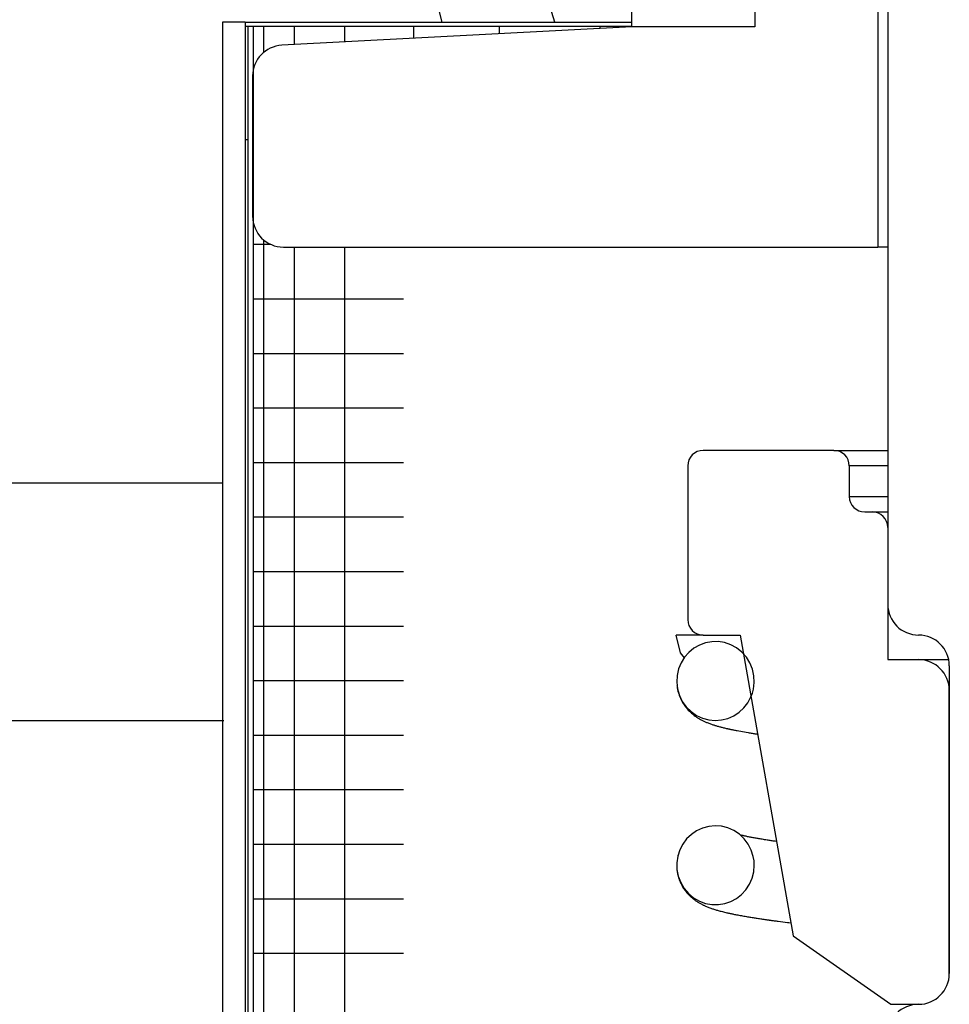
# Model space of a CAD drawing. Extents: x 1529 to 4201, y -422 to 622.
# Tile 102 of 256: x 1996.158 to 1997.101, y 491.662 to 492.661. Entities that reach past the tile are written whole.
import ezdxf

# ---------------------------------------------------------------- set-up
doc = ezdxf.new("R2010")
doc.units = 0
doc.header["$MEASUREMENT"] = 0
doc.layers.add('SPILL-BUCKET', color=1, linetype='CONTINUOUS')

msp = doc.modelspace()

# ---------------------------------------------------------------- linework, layer by layer
at = {"layer": 'SPILL-BUCKET', "color": 1, "linetype": 'Continuous'}
for p, q in [((1996.77909, 492.65406), (1996.77909, 493.99259)), ((1996.904, 493.99259), (1996.904, 492.65406)), ((1997.02892, 492.68548), (1997.02892, 492.43065)), ((1996.77909, 492.65406), (1996.42394, 492.63545)), ((1996.904, 492.65406), (1996.77909, 492.65406)), ((1996.39435, 492.60426), (1996.39435, 492.46188)), ((1996.42558, 492.43065), (1997.02892, 492.43065)), ((1997.03142, 492.43065), (1997.02892, 492.43065)), ((1997.03891, 492.43065), (1997.03142, 492.43065))]:
    msp.add_line(p, q, dxfattribs=at)
at = {"layer": 'SPILL-BUCKET', "color": 7, "linetype": 'Continuous'}
for p, q in [((1997.03891, 493.11518), (1997.03891, 492.06815)), ((1996.38685, 492.65905), (1996.36387, 492.65905)), ((1996.36387, 492.65905), (1996.36387, 490.38561)), ((1996.38685, 492.65905), (1996.38685, 490.38561)), ((1996.38685, 492.65905), (1996.7791, 492.65905)), ((1996.38685, 492.65489), (1996.77913, 492.65489)), ((1996.38935, 492.65489), (1996.38935, 490.38561)), ((1996.39485, 492.65489), (1996.39485, 490.38561)), ((1996.40532, 492.65489), (1996.40532, 492.62802)), ((1996.43651, 492.65489), (1996.43651, 492.6361)), ((1996.48767, 492.65489), (1996.48767, 492.63876)), ((1996.5576, 492.65489), (1996.5576, 492.64245)), ((1996.64467, 492.65489), (1996.64467, 492.64699)), ((1996.74684, 492.65489), (1996.74684, 492.65234)), ((1996.38685, 492.53982), (1996.38748, 492.53982)), ((1996.38748, 492.53982), (1996.38935, 492.53982)), ((1996.40532, 492.43811), (1996.40532, 490.54137)), ((1996.39485, 492.4335), (1996.39928, 492.4335)), ((1996.39928, 492.4335), (1996.41255, 492.4335)), ((1996.43651, 492.43063), (1996.43651, 490.54145)), ((1996.48767, 492.43063), (1996.48767, 490.54145)), ((1996.39485, 492.37815), (1996.40113, 492.37815)), ((1996.40113, 492.37815), (1996.41989, 492.37815)), ((1996.41989, 492.37815), (1996.45087, 492.37815)), ((1996.45087, 492.37815), (1996.49362, 492.37815)), ((1996.49362, 492.37815), (1996.54755, 492.37815)), ((1996.39485, 492.3228), (1996.40113, 492.3228)), ((1996.40113, 492.3228), (1996.41989, 492.3228)), ((1996.41989, 492.3228), (1996.45087, 492.3228)), ((1996.45087, 492.3228), (1996.49362, 492.3228)), ((1996.49362, 492.3228), (1996.54755, 492.3228)), ((1996.39485, 492.26745), (1996.40113, 492.26745)), ((1996.40113, 492.26745), (1996.41989, 492.26745)), ((1996.41989, 492.26745), (1996.45087, 492.26745)), ((1996.45087, 492.26745), (1996.49362, 492.26745)), ((1996.49362, 492.26745), (1996.54755, 492.26745)), ((1996.39485, 492.21211), (1996.40113, 492.21211)), ((1996.40113, 492.21211), (1996.41989, 492.21211)), ((1996.41989, 492.21211), (1996.45087, 492.21211)), ((1996.45087, 492.21211), (1996.49362, 492.21211)), ((1996.49362, 492.21211), (1996.54755, 492.21211)), ((1996.36376, 492.191), (1995.54703, 492.191)), ((1996.39485, 492.15676), (1996.40113, 492.15676)), ((1996.40113, 492.15676), (1996.41989, 492.15676)), ((1996.41989, 492.15676), (1996.45087, 492.15676)), ((1996.45087, 492.15676), (1996.49362, 492.15676)), ((1996.49362, 492.15676), (1996.54755, 492.15676)), ((1996.39485, 492.10141), (1996.40113, 492.10141)), ((1996.40113, 492.10141), (1996.41989, 492.10141)), ((1996.41989, 492.10141), (1996.45087, 492.10141)), ((1996.45087, 492.10141), (1996.49362, 492.10141)), ((1996.49362, 492.10141), (1996.54755, 492.10141)), ((1996.39485, 492.04606), (1996.40113, 492.04606)), ((1996.40113, 492.04606), (1996.41989, 492.04606)), ((1996.41989, 492.04606), (1996.45087, 492.04606)), ((1996.45087, 492.04606), (1996.49362, 492.04606)), ((1996.49362, 492.04606), (1996.54755, 492.04606)), ((1996.82844, 492.01884), (1996.82412, 492.03692)), ((1996.85154, 492.03692), (1996.82412, 492.03692)), ((1996.84778, 492.02672), (1996.84211, 492.0235)), ((1996.85389, 492.02897), (1996.84778, 492.02672)), ((1996.86031, 492.03015), (1996.85389, 492.02897)), ((1996.86684, 492.03025), (1996.86031, 492.03015)), ((1996.87338, 492.02921), (1996.86684, 492.03025)), ((1996.87964, 492.02709), (1996.87338, 492.02921)), ((1996.88556, 492.02386), (1996.87964, 492.02709)), ((1996.83255, 492.01369), (1996.82844, 492.01884)), ((1996.83703, 492.01934), (1996.83269, 492.0144)), ((1996.84211, 492.0235), (1996.83703, 492.01934)), ((1996.89084, 492.01967), (1996.88556, 492.02386)), ((1996.89539, 492.01456), (1996.89084, 492.01967)), ((1996.82918, 492.00871), (1996.82664, 492.00253)), ((1996.83269, 492.0144), (1996.82918, 492.00871)), ((1996.89901, 492.00875), (1996.89539, 492.01456)), ((1996.9016, 492.00239), (1996.89901, 492.00875)), ((1996.82664, 492.00253), (1996.82515, 491.99591)), ((1996.90308, 491.99568), (1996.9016, 492.00239)), ((1997.10137, 492.00569), (1997.10137, 491.69341)), ((1996.39485, 491.99071), (1996.40113, 491.99071)), ((1996.40113, 491.99071), (1996.41989, 491.99071)), ((1996.41989, 491.99071), (1996.45087, 491.99071)), ((1996.45087, 491.99071), (1996.49362, 491.99071)), ((1996.49362, 491.99071), (1996.54755, 491.99071)), ((1996.82515, 491.99591), (1996.82477, 491.98912)), ((1996.82477, 491.98912), (1996.82554, 491.9823)), ((1996.90259, 491.98199), (1996.90341, 491.98882)), ((1996.90341, 491.98882), (1996.90308, 491.99568)), ((1996.82501, 491.9856), (1996.82506, 491.98513)), ((1996.82506, 491.98513), (1996.82531, 491.98336)), ((1996.82531, 491.98336), (1996.82563, 491.98161)), ((1996.82554, 491.9823), (1996.82744, 491.97571)), ((1996.82563, 491.98161), (1996.82599, 491.97999)), ((1996.82599, 491.97999), (1996.82641, 491.97841)), ((1996.82641, 491.97841), (1996.82681, 491.9771)), ((1996.82681, 491.9771), (1996.82724, 491.97582)), ((1996.90008, 491.97408), (1996.90154, 491.97797)), ((1996.90154, 491.97797), (1996.90259, 491.98199)), ((1997.10137, 491.69341), (1997.10137, 491.98071)), ((1996.82724, 491.97582), (1996.82765, 491.97474)), ((1996.82744, 491.97571), (1996.83043, 491.96954)), ((1996.82765, 491.97474), (1996.82807, 491.97369)), ((1996.82807, 491.97369), (1996.8285, 491.97271)), ((1996.8285, 491.97271), (1996.82894, 491.97176)), ((1996.82894, 491.97176), (1996.82946, 491.97071)), ((1996.82946, 491.97071), (1996.82999, 491.96971)), ((1996.82999, 491.96971), (1996.8305, 491.96879)), ((1996.83043, 491.96954), (1996.83442, 491.96396)), ((1996.8305, 491.96879), (1996.83102, 491.96793)), ((1996.83102, 491.96793), (1996.83159, 491.96701)), ((1996.83159, 491.96701), (1996.83218, 491.96612)), ((1996.89289, 491.96297), (1996.89694, 491.96823)), ((1996.89694, 491.96823), (1996.90008, 491.97408)), ((1996.83218, 491.96612), (1996.8329, 491.9651)), ((1996.8329, 491.9651), (1996.83365, 491.9641)), ((1996.83365, 491.9641), (1996.83453, 491.96297)), ((1996.83442, 491.96396), (1996.83925, 491.9592)), ((1996.83453, 491.96297), (1996.83546, 491.96188)), ((1996.83546, 491.96188), (1996.83652, 491.96072)), ((1996.83652, 491.96072), (1996.83759, 491.95961)), ((1996.83759, 491.95961), (1996.83865, 491.95859)), ((1996.83865, 491.95859), (1996.83969, 491.95765)), ((1996.83925, 491.9592), (1996.84482, 491.95534)), ((1996.83969, 491.95765), (1996.84067, 491.95681)), ((1996.84067, 491.95681), (1996.84165, 491.95602)), ((1996.88263, 491.95492), (1996.88809, 491.95852)), ((1996.88809, 491.95852), (1996.89289, 491.96297)), ((1996.36507, 491.94989), (1995.79671, 491.94989)), ((1996.84165, 491.95602), (1996.84253, 491.95535)), ((1996.84253, 491.95535), (1996.84339, 491.95471)), ((1996.84339, 491.95471), (1996.84415, 491.95418)), ((1996.84415, 491.95418), (1996.84488, 491.95369)), ((1996.84482, 491.95534), (1996.85086, 491.95254)), ((1996.84488, 491.95369), (1996.84543, 491.95332)), ((1996.84543, 491.95332), (1996.84597, 491.95298)), ((1996.84597, 491.95298), (1996.84662, 491.95258)), ((1996.84662, 491.95258), (1996.84725, 491.9522)), ((1996.84725, 491.9522), (1996.84799, 491.95178)), ((1996.84799, 491.95178), (1996.84871, 491.95137)), ((1996.84871, 491.95137), (1996.84943, 491.95098)), ((1996.84943, 491.95098), (1996.85014, 491.95061)), ((1996.85014, 491.95061), (1996.8508, 491.95027)), ((1996.8508, 491.95027), (1996.85145, 491.94996)), ((1996.85086, 491.95254), (1996.85729, 491.9508)), ((1996.85145, 491.94996), (1996.85223, 491.94958)), ((1996.85223, 491.94958), (1996.853, 491.94922)), ((1996.853, 491.94922), (1996.85371, 491.94891)), ((1996.85371, 491.94891), (1996.85441, 491.9486)), ((1996.85441, 491.9486), (1996.85504, 491.94833)), ((1996.85504, 491.94833), (1996.85567, 491.94808)), ((1996.85567, 491.94808), (1996.85651, 491.94774)), ((1996.85651, 491.94774), (1996.85735, 491.94741)), ((1996.85729, 491.9508), (1996.86382, 491.95021)), ((1996.85735, 491.94741), (1996.8582, 491.94709)), ((1996.8582, 491.94709), (1996.85906, 491.94678)), ((1996.85906, 491.94678), (1996.85989, 491.94648)), ((1996.86382, 491.95021), (1996.87035, 491.95071)), ((1996.87035, 491.95071), (1996.87666, 491.9523)), ((1996.87666, 491.9523), (1996.88263, 491.95492)), ((1996.85989, 491.94648), (1996.86073, 491.9462)), ((1996.86073, 491.9462), (1996.8615, 491.94594)), ((1996.8615, 491.94594), (1996.86226, 491.94569)), ((1996.86226, 491.94569), (1996.86291, 491.94549)), ((1996.86291, 491.94549), (1996.86355, 491.94528)), ((1996.86355, 491.94528), (1996.8643, 491.94505)), ((1996.8643, 491.94505), (1996.86505, 491.94483)), ((1996.86505, 491.94483), (1996.86589, 491.94458)), ((1996.86589, 491.94458), (1996.86674, 491.94434)), ((1996.86674, 491.94434), (1996.86753, 491.94412)), ((1996.86753, 491.94412), (1996.86833, 491.9439)), ((1996.86833, 491.9439), (1996.86909, 491.9437)), ((1996.86909, 491.9437), (1996.86985, 491.9435)), ((1996.86985, 491.9435), (1996.87065, 491.94329)), ((1996.87065, 491.94329), (1996.87146, 491.94308)), ((1996.87146, 491.94308), (1996.87234, 491.94286)), ((1996.87234, 491.94286), (1996.87322, 491.94265)), ((1996.87322, 491.94265), (1996.87413, 491.94243)), ((1996.87413, 491.94243), (1996.87504, 491.94222)), ((1996.87504, 491.94222), (1996.87563, 491.94208)), ((1996.87563, 491.94208), (1996.87622, 491.94194)), ((1996.87622, 491.94194), (1996.87676, 491.94182)), ((1996.87676, 491.94182), (1996.87729, 491.94171)), ((1996.87729, 491.94171), (1996.87781, 491.94159)), ((1996.87781, 491.94159), (1996.87834, 491.94147)), ((1996.87834, 491.94147), (1996.87895, 491.94134)), ((1996.87895, 491.94134), (1996.87956, 491.94121)), ((1996.87956, 491.94121), (1996.88025, 491.94106)), ((1996.88025, 491.94106), (1996.88095, 491.94092)), ((1996.88095, 491.94092), (1996.88172, 491.94075)), ((1996.88172, 491.94075), (1996.88249, 491.9406)), ((1996.88249, 491.9406), (1996.88332, 491.94043)), ((1996.88332, 491.94043), (1996.88415, 491.94026)), ((1996.88415, 491.94026), (1996.88503, 491.94009)), ((1996.88503, 491.94009), (1996.88592, 491.93992)), ((1996.88592, 491.93992), (1996.88779, 491.93956)), ((1996.88779, 491.93956), (1996.88969, 491.93921)), ((1996.88969, 491.93921), (1996.89155, 491.93887)), ((1996.89155, 491.93887), (1996.89345, 491.93853)), ((1996.89345, 491.93853), (1996.89529, 491.93821)), ((1996.89529, 491.93821), (1996.89716, 491.9379)), ((1996.89716, 491.9379), (1996.89825, 491.93772)), ((1996.89825, 491.93772), (1996.89935, 491.93754)), ((1996.89935, 491.93754), (1996.90038, 491.93737)), ((1996.90038, 491.93737), (1996.90142, 491.9372)), ((1996.90142, 491.9372), (1996.90234, 491.93705)), ((1996.90234, 491.93705), (1996.90327, 491.93691)), ((1996.90327, 491.93691), (1996.90407, 491.93678)), ((1996.90407, 491.93678), (1996.90488, 491.93666)), ((1996.90488, 491.93666), (1996.90556, 491.93655)), ((1996.39485, 491.93536), (1996.40113, 491.93536)), ((1996.40113, 491.93536), (1996.41989, 491.93536)), ((1996.41989, 491.93536), (1996.45087, 491.93536)), ((1996.45087, 491.93536), (1996.49362, 491.93536)), ((1996.49362, 491.93536), (1996.54755, 491.93536)), ((1996.90556, 491.93655), (1996.90624, 491.93645)), ((1996.90624, 491.93645), (1996.90675, 491.93637)), ((1996.39485, 491.88002), (1996.40113, 491.88002)), ((1996.40113, 491.88002), (1996.41989, 491.88002)), ((1996.41989, 491.88002), (1996.45087, 491.88002)), ((1996.45087, 491.88002), (1996.49362, 491.88002)), ((1996.49362, 491.88002), (1996.54755, 491.88002)), ((1996.84496, 491.83834), (1996.83957, 491.83466)), ((1996.85088, 491.84107), (1996.84496, 491.83834)), ((1996.85717, 491.84278), (1996.85088, 491.84107)), ((1996.86366, 491.84341), (1996.85717, 491.84278)), ((1996.87023, 491.84292), (1996.86366, 491.84341)), ((1996.87663, 491.84133), (1996.87023, 491.84292)), ((1996.88277, 491.83861), (1996.87663, 491.84133)), ((1996.88835, 491.83489), (1996.88277, 491.83861)), ((1996.83482, 491.83009), (1996.83088, 491.8248)), ((1996.83957, 491.83466), (1996.83482, 491.83009)), ((1996.89328, 491.83022), (1996.88835, 491.83489)), ((1996.88984, 491.83388), (1996.88937, 491.83401)), ((1996.8903, 491.83377), (1996.88984, 491.83388)), ((1996.89076, 491.83365), (1996.8903, 491.83377)), ((1996.89119, 491.83355), (1996.89076, 491.83365)), ((1996.89164, 491.83344), (1996.89119, 491.83355)), ((1996.89204, 491.83334), (1996.89164, 491.83344)), ((1996.89246, 491.83324), (1996.89204, 491.83334)), ((1996.89288, 491.83315), (1996.89246, 491.83324)), ((1996.89331, 491.83305), (1996.89288, 491.83315)), ((1996.89734, 491.82477), (1996.89328, 491.83022)), ((1996.89379, 491.83294), (1996.89331, 491.83305)), ((1996.89429, 491.83283), (1996.89379, 491.83294)), ((1996.89507, 491.83266), (1996.89429, 491.83283)), ((1996.89587, 491.83249), (1996.89507, 491.83266)), ((1996.89673, 491.8323), (1996.89587, 491.83249)), ((1996.89762, 491.83212), (1996.89673, 491.8323)), ((1996.89852, 491.83194), (1996.89762, 491.83212)), ((1996.89945, 491.83175), (1996.89852, 491.83194)), ((1996.90038, 491.83157), (1996.89945, 491.83175)), ((1996.90133, 491.83139), (1996.90038, 491.83157)), ((1996.90228, 491.83121), (1996.90133, 491.83139)), ((1996.90326, 491.83102), (1996.90228, 491.83121)), ((1996.90423, 491.83085), (1996.90326, 491.83102)), ((1996.90522, 491.83067), (1996.90423, 491.83085)), ((1996.90622, 491.83049), (1996.90522, 491.83067)), ((1996.90723, 491.83031), (1996.90622, 491.83049)), ((1996.90823, 491.83014), (1996.90723, 491.83031)), ((1996.90926, 491.82997), (1996.90823, 491.83014)), ((1996.91036, 491.82978), (1996.90926, 491.82997)), ((1996.91148, 491.8296), (1996.91036, 491.82978)), ((1996.91268, 491.8294), (1996.91148, 491.8296)), ((1996.91391, 491.8292), (1996.91268, 491.8294)), ((1996.91523, 491.82899), (1996.91391, 491.8292)), ((1996.91657, 491.82878), (1996.91523, 491.82899)), ((1996.9176, 491.82863), (1996.91657, 491.82878)), ((1996.91865, 491.82847), (1996.9176, 491.82863)), ((1996.91969, 491.82831), (1996.91865, 491.82847)), ((1996.92074, 491.82815), (1996.91969, 491.82831)), ((1996.92172, 491.82801), (1996.92074, 491.82815)), ((1996.92271, 491.82786), (1996.92172, 491.82801)), ((1996.92363, 491.82773), (1996.92271, 491.82786)), ((1996.92456, 491.82759), (1996.92363, 491.82773)), ((1996.92596, 491.8274), (1996.92456, 491.82759)), ((1996.39485, 491.82467), (1996.40113, 491.82467)), ((1996.40113, 491.82467), (1996.41989, 491.82467)), ((1996.41989, 491.82467), (1996.45087, 491.82467)), ((1996.45087, 491.82467), (1996.49362, 491.82467)), ((1996.49362, 491.82467), (1996.54755, 491.82467)), ((1996.82782, 491.81883), (1996.82578, 491.81244)), ((1996.83088, 491.8248), (1996.82782, 491.81883)), ((1996.90042, 491.81872), (1996.89734, 491.82477)), ((1996.90246, 491.81224), (1996.90042, 491.81872)), ((1996.82578, 491.81244), (1996.82482, 491.80569)), ((1996.82595, 491.8131), (1996.82592, 491.81296)), ((1996.82607, 491.81359), (1996.82595, 491.8131)), ((1996.8262, 491.81404), (1996.82607, 491.81359)), ((1996.90318, 491.80792), (1996.90246, 491.81224)), ((1996.90344, 491.80354), (1996.90318, 491.80792)), ((1996.82482, 491.80569), (1996.825, 491.79887)), ((1996.82499, 491.79883), (1996.82527, 491.79663)), ((1996.825, 491.79887), (1996.82632, 491.79213)), ((1996.90125, 491.79018), (1996.9029, 491.79677)), ((1996.9029, 491.79677), (1996.90344, 491.80354)), ((1996.82527, 491.79663), (1996.82547, 491.79548)), ((1996.82547, 491.79548), (1996.82569, 491.79435)), ((1996.82569, 491.79435), (1996.8259, 491.79344)), ((1996.8259, 491.79344), (1996.82612, 491.79253)), ((1996.82612, 491.79253), (1996.82631, 491.79182)), ((1996.82631, 491.79182), (1996.82651, 491.79113)), ((1996.82632, 491.79213), (1996.82876, 491.78571)), ((1996.82651, 491.79113), (1996.82669, 491.79054)), ((1996.82669, 491.79054), (1996.82688, 491.78996)), ((1996.82688, 491.78996), (1996.8271, 491.7893)), ((1996.8271, 491.7893), (1996.82733, 491.78866)), ((1996.82733, 491.78866), (1996.82761, 491.78791)), ((1996.82761, 491.78791), (1996.82789, 491.78719)), ((1996.82789, 491.78719), (1996.82823, 491.78638)), ((1996.89859, 491.78407), (1996.90125, 491.79018)), ((1996.82823, 491.78638), (1996.82859, 491.78558)), ((1996.82859, 491.78558), (1996.82918, 491.78433)), ((1996.82876, 491.78571), (1996.83224, 491.77982)), ((1996.82918, 491.78433), (1996.82981, 491.78311)), ((1996.82981, 491.78311), (1996.83043, 491.78198)), ((1996.83043, 491.78198), (1996.8311, 491.78086)), ((1996.8311, 491.78086), (1996.83173, 491.77986)), ((1996.83173, 491.77986), (1996.83239, 491.77889)), ((1996.83224, 491.77982), (1996.83667, 491.7746)), ((1996.83239, 491.77889), (1996.833, 491.77802)), ((1996.833, 491.77802), (1996.83363, 491.77718)), ((1996.83363, 491.77718), (1996.83421, 491.77644)), ((1996.89051, 491.77365), (1996.89495, 491.77848)), ((1996.89495, 491.77848), (1996.89859, 491.78407)), ((1996.39485, 491.76932), (1996.40113, 491.76932)), ((1996.40113, 491.76932), (1996.41989, 491.76932)), ((1996.41989, 491.76932), (1996.45087, 491.76932)), ((1996.45087, 491.76932), (1996.49362, 491.76932)), ((1996.49362, 491.76932), (1996.54755, 491.76932)), ((1996.83421, 491.77644), (1996.83479, 491.77573)), ((1996.83479, 491.77573), (1996.83541, 491.77501)), ((1996.83541, 491.77501), (1996.83601, 491.77433)), ((1996.83601, 491.77433), (1996.83671, 491.77358)), ((1996.83667, 491.7746), (1996.84186, 491.77028)), ((1996.83671, 491.77358), (1996.83739, 491.77287)), ((1996.83739, 491.77287), (1996.83793, 491.77234)), ((1996.83793, 491.77234), (1996.83846, 491.77183)), ((1996.83846, 491.77183), (1996.83898, 491.77135)), ((1996.83898, 491.77135), (1996.8395, 491.77088)), ((1996.8395, 491.77088), (1996.83994, 491.7705)), ((1996.83994, 491.7705), (1996.84038, 491.77012)), ((1996.84038, 491.77012), (1996.84075, 491.76982)), ((1996.84075, 491.76982), (1996.8411, 491.76952)), ((1996.8411, 491.76952), (1996.84138, 491.7693)), ((1996.84138, 491.7693), (1996.84166, 491.76908)), ((1996.84166, 491.76908), (1996.84207, 491.76876)), ((1996.84186, 491.77028), (1996.84771, 491.76691)), ((1996.84207, 491.76876), (1996.84248, 491.76845)), ((1996.84248, 491.76845), (1996.843, 491.76806)), ((1996.843, 491.76806), (1996.84352, 491.76769)), ((1996.84352, 491.76769), (1996.84416, 491.76724)), ((1996.84416, 491.76724), (1996.8448, 491.76681)), ((1996.8448, 491.76681), (1996.84548, 491.76636)), ((1996.84771, 491.76691), (1996.85394, 491.76463)), ((1996.87961, 491.76652), (1996.88534, 491.76961)), ((1996.88534, 491.76961), (1996.89051, 491.77365)), ((1996.84548, 491.76636), (1996.84616, 491.76593)), ((1996.84616, 491.76593), (1996.84684, 491.76551)), ((1996.84684, 491.76551), (1996.84752, 491.76512)), ((1996.84752, 491.76512), (1996.84816, 491.76474)), ((1996.84816, 491.76474), (1996.8488, 491.76439)), ((1996.8488, 491.76439), (1996.84946, 491.76403)), ((1996.84946, 491.76403), (1996.85011, 491.76369)), ((1996.85011, 491.76369), (1996.85066, 491.76341)), ((1996.85066, 491.76341), (1996.8512, 491.76314)), ((1996.8512, 491.76314), (1996.85172, 491.76289)), ((1996.85172, 491.76289), (1996.85223, 491.76265)), ((1996.85223, 491.76265), (1996.85277, 491.7624)), ((1996.85277, 491.7624), (1996.85329, 491.76216)), ((1996.85329, 491.76216), (1996.85407, 491.76181)), ((1996.85394, 491.76463), (1996.86046, 491.76344)), ((1996.85407, 491.76181), (1996.85484, 491.76148)), ((1996.85484, 491.76148), (1996.85568, 491.76114)), ((1996.85568, 491.76114), (1996.8565, 491.76081)), ((1996.8565, 491.76081), (1996.8574, 491.76046)), ((1996.8574, 491.76046), (1996.8583, 491.76012)), ((1996.8583, 491.76012), (1996.85919, 491.7598)), ((1996.85919, 491.7598), (1996.86008, 491.75948)), ((1996.86008, 491.75948), (1996.86088, 491.75921)), ((1996.86046, 491.76344), (1996.86699, 491.76338)), ((1996.86088, 491.75921), (1996.86168, 491.75895)), ((1996.86168, 491.75895), (1996.86255, 491.75866)), ((1996.86255, 491.75866), (1996.86343, 491.75839)), ((1996.86343, 491.75839), (1996.86427, 491.75813)), ((1996.86427, 491.75813), (1996.86512, 491.75788)), ((1996.86512, 491.75788), (1996.86598, 491.75762)), ((1996.86598, 491.75762), (1996.86685, 491.75737)), ((1996.86685, 491.75737), (1996.86783, 491.7571)), ((1996.86699, 491.76338), (1996.87345, 491.76441)), ((1996.86783, 491.7571), (1996.86883, 491.75683)), ((1996.86883, 491.75683), (1996.86994, 491.75654)), ((1996.87345, 491.76441), (1996.87961, 491.76652)), ((1996.86994, 491.75654), (1996.87107, 491.75625)), ((1996.87107, 491.75625), (1996.87221, 491.75596)), ((1996.87221, 491.75596), (1996.87337, 491.75568)), ((1996.87337, 491.75568), (1996.87451, 491.75541)), ((1996.87451, 491.75541), (1996.87567, 491.75514)), ((1996.87567, 491.75514), (1996.87654, 491.75494)), ((1996.87654, 491.75494), (1996.87741, 491.75474)), ((1996.87741, 491.75474), (1996.87825, 491.75456)), ((1996.87825, 491.75456), (1996.87909, 491.75437)), ((1996.87909, 491.75437), (1996.87993, 491.75419)), ((1996.87993, 491.75419), (1996.88077, 491.75402)), ((1996.88077, 491.75402), (1996.88163, 491.75384)), ((1996.88163, 491.75384), (1996.88249, 491.75366)), ((1996.88249, 491.75366), (1996.88346, 491.75347)), ((1996.88346, 491.75347), (1996.88443, 491.75327)), ((1996.88443, 491.75327), (1996.88554, 491.75306)), ((1996.88554, 491.75306), (1996.88666, 491.75284)), ((1996.88666, 491.75284), (1996.88784, 491.75261)), ((1996.88784, 491.75261), (1996.88904, 491.75239)), ((1996.88904, 491.75239), (1996.89034, 491.75215)), ((1996.89034, 491.75215), (1996.89165, 491.75192)), ((1996.89165, 491.75192), (1996.89291, 491.75169)), ((1996.89291, 491.75169), (1996.89419, 491.75147)), ((1996.89419, 491.75147), (1996.89541, 491.75126)), ((1996.89541, 491.75126), (1996.89664, 491.75105)), ((1996.89664, 491.75105), (1996.8978, 491.75086)), ((1996.8978, 491.75086), (1996.89897, 491.75066)), ((1996.89897, 491.75066), (1996.90006, 491.75049)), ((1996.90006, 491.75049), (1996.90117, 491.75031)), ((1996.90117, 491.75031), (1996.90221, 491.75014)), ((1996.90221, 491.75014), (1996.90325, 491.74998)), ((1996.90325, 491.74998), (1996.90432, 491.74981)), ((1996.90432, 491.74981), (1996.90539, 491.74964)), ((1996.90539, 491.74964), (1996.90651, 491.74947)), ((1996.90651, 491.74947), (1996.90765, 491.7493)), ((1996.90765, 491.7493), (1996.90882, 491.74912)), ((1996.90882, 491.74912), (1996.91001, 491.74894)), ((1996.91001, 491.74894), (1996.91082, 491.74882)), ((1996.91082, 491.74882), (1996.91163, 491.74871)), ((1996.91163, 491.74871), (1996.91246, 491.74859)), ((1996.91246, 491.74859), (1996.9133, 491.74846)), ((1996.9133, 491.74846), (1996.91409, 491.74835)), ((1996.91409, 491.74835), (1996.91489, 491.74824)), ((1996.91489, 491.74824), (1996.91556, 491.74814)), ((1996.91556, 491.74814), (1996.91623, 491.74805)), ((1996.91623, 491.74805), (1996.91677, 491.74797)), ((1996.91677, 491.74797), (1996.91731, 491.7479)), ((1996.91731, 491.7479), (1996.91772, 491.74784)), ((1996.91772, 491.74784), (1996.91813, 491.74778)), ((1996.91813, 491.74778), (1996.91861, 491.74772)), ((1996.91861, 491.74772), (1996.91911, 491.74765)), ((1996.91911, 491.74765), (1996.91972, 491.74756)), ((1996.91972, 491.74756), (1996.92033, 491.74748)), ((1996.92033, 491.74748), (1996.92107, 491.74738)), ((1996.92107, 491.74738), (1996.92182, 491.74728)), ((1996.92182, 491.74728), (1996.92269, 491.74716)), ((1996.92269, 491.74716), (1996.92356, 491.74704)), ((1996.92356, 491.74704), (1996.92457, 491.74691)), ((1996.92457, 491.74691), (1996.92558, 491.74678)), ((1996.92558, 491.74678), (1996.92664, 491.74664)), ((1996.92664, 491.74664), (1996.92771, 491.7465)), ((1996.92771, 491.7465), (1996.93011, 491.74619)), ((1996.93011, 491.74619), (1996.93255, 491.74588)), ((1996.93255, 491.74588), (1996.93483, 491.7456)), ((1996.93483, 491.7456), (1996.93713, 491.74531)), ((1996.93713, 491.74531), (1996.93866, 491.74513)), ((1996.93866, 491.74513), (1996.94021, 491.74494)), ((1996.94021, 491.74494), (1996.9405, 491.7449)), ((1996.39485, 491.71397), (1996.40113, 491.71397)), ((1996.40113, 491.71397), (1996.41989, 491.71397)), ((1996.41989, 491.71397), (1996.45087, 491.71397)), ((1996.45087, 491.71397), (1996.49362, 491.71397)), ((1996.49362, 491.71397), (1996.54755, 491.71397))]:
    msp.add_line(p, q, dxfattribs=at)
at = {"layer": 'SPILL-BUCKET', "linetype": 'Continuous'}
for p, q in [((1996.58015, 492.68275), (1996.58634, 492.65905)), ((1996.70094, 492.65905), (1996.69267, 492.68548)), ((1996.98426, 492.22429), (1996.85154, 492.22429)), ((1996.98426, 492.22429), (1996.9905, 492.22429)), ((1996.9905, 492.22429), (1997.03891, 492.22429)), ((1996.83592, 492.20868), (1996.83592, 492.05254)), ((1997.03891, 492.20868), (1996.99987, 492.20868)), ((1996.99987, 492.20868), (1996.99987, 492.17745)), ((1996.99987, 492.17745), (1997.0098, 492.17745)), ((1997.0098, 492.17745), (1997.03891, 492.17745)), ((1997.01549, 492.16184), (1997.02329, 492.16184)), ((1997.02329, 492.16184), (1997.02723, 492.16184)), ((1997.02723, 492.16184), (1997.03891, 492.16184)), ((1997.03891, 492.14622), (1997.03891, 492.01194)), ((1996.85154, 492.03692), (1996.88901, 492.03692)), ((1996.88901, 492.03692), (1996.94284, 491.73163)), ((1997.03891, 492.01194), (1997.07014, 492.01194)), ((1997.07014, 492.01194), (1997.07793, 492.01194)), ((1997.07793, 492.01194), (1997.10074, 492.01194)), ((1996.94284, 491.73163), (1997.04203, 491.66218)), ((1997.04203, 491.66218), (1997.07014, 491.66218))]:
    msp.add_line(p, q, dxfattribs=at)
at = {"layer": 'SPILL-BUCKET', "color": 1, "linetype": 'Continuous'}
for centre, start, end in [((1996.42558, 492.60426), 93, 180), ((1996.42558, 492.46188), 180, 270)]:
    msp.add_arc(centre, 0.03123, start, end, dxfattribs=at)
at = {"layer": 'SPILL-BUCKET', "linetype": 'Continuous'}
for centre, radius, start, end in [((1996.85154, 492.20868), 0.01561, 90, 180), ((1996.98426, 492.20868), 0.01561, 0, 90), ((1997.01549, 492.17745), 0.01561, 180, 270), ((1997.02329, 492.14622), 0.01561, 0, 90), ((1996.85154, 492.05254), 0.01561, 180, 270), ((1997.07014, 491.98071), 0.03123, 0, 90)]:
    msp.add_arc(centre, radius, start, end, dxfattribs=at)
at = {"layer": 'SPILL-BUCKET', "color": 7, "linetype": 'Continuous'}
for centre, start, end in [((1997.07014, 492.06815), 180, 270), ((1997.07014, 492.00569), 0, 90), ((1997.07014, 491.69341), 270, 0), ((1997.07014, 491.63095), 90, 180)]:
    msp.add_arc(centre, 0.03123, start, end, dxfattribs=at)

doc.saveas('drawing.dxf')
